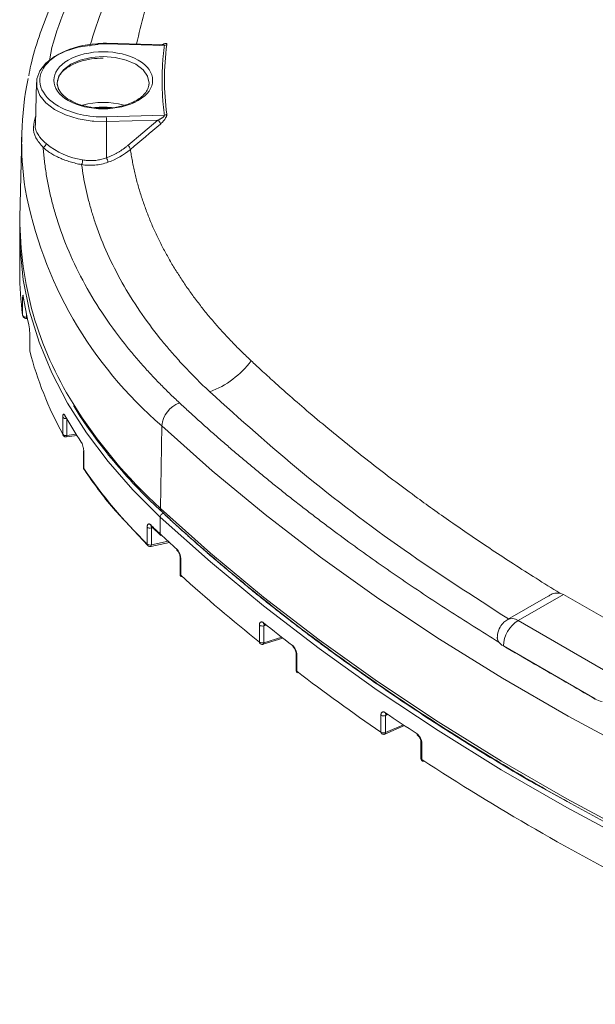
# Model space of a CAD drawing. Header units: millimetres. Extents: x 0 to 420, y 0 to 297.
# Tile 74 of 106: x 277 to 298, y 217 to 252. Entities that reach past the tile are written whole.
import ezdxf

# ---------------------------------------------------------------- set-up
doc = ezdxf.new("R2010")
doc.units = ezdxf.units.MM

msp = doc.modelspace()

# ---------------------------------------------------------------- linework, layer by layer
at = {"color": 7, "linetype": 'Continuous', "lineweight": 15}
for p, q in [((280.19399122, 251.57774335), (280.01606698, 251.56681344)), ((280.3069395, 251.57251524), (280.19399122, 251.57774335)), ((280.30379956, 251.55329692), (282.40446961, 251.49511728)), ((282.36404684, 251.51922231), (280.30725824, 251.57618161)), ((277.77775717, 250.14892329), (277.74562415, 248.64589344)), ((278.58138826, 249.89921797), (278.5319961, 250.11987224)), ((281.85599687, 250.1198692), (281.85436236, 250.08749167)), ((279.05334735, 249.47998538), (278.99713267, 249.50968171)), ((282.40446698, 248.96887017), (280.30379824, 248.91069889)), ((282.16915849, 248.78984111), (280.30978441, 248.73834637)), ((280.30978441, 248.73834637), (280.31110941, 247.43245318)), ((281.08248498, 247.87371583), (282.16915849, 248.78984111)), ((277.24714547, 248.23713433), (277.18372895, 245.27050539)), ((277.17452909, 244.7203412), (277.17452909, 243.29139493)), ((277.28150174, 241.74137102), (277.28150174, 242.35378091)), ((277.28229594, 241.72996179), (277.28150174, 241.74137102)), ((277.41126135, 241.62222145), (277.4499785, 241.62382424)), ((277.53533772, 241.06780612), (277.53533772, 240.45539623)), ((277.53667852, 241.05726326), (277.53533772, 241.06780612)), ((277.53667852, 241.05726326), (277.53667852, 240.44485337)), ((278.73331711, 237.43859037), (278.73331711, 238.05100026)), ((278.81968259, 238.0781701), (278.81937965, 238.07841818)), ((282.25933694, 234.75306026), (282.31322103, 237.7394622)), ((278.86811853, 237.33624438), (279.24808423, 237.38396252)), ((279.48126298, 236.83805378), (279.48126298, 236.22564389)), ((279.48984118, 236.81178786), (279.48984118, 236.19937796)), ((282.25370902, 234.44127156), (282.25370902, 233.82886776)), ((281.13449814, 234.13559234), (281.80663567, 233.40781315)), ((281.78167749, 233.46467699), (281.78167749, 234.07708688)), ((281.93153522, 234.10179124), (281.93124546, 234.10180658)), ((281.9332876, 233.43345594), (281.9332876, 234.04586583)), ((281.93612066, 234.09753136), (282.27907089, 233.77176464)), ((281.91591849, 233.37887125), (282.58521111, 233.52298254)), ((282.97335921, 232.98744121), (282.97335921, 232.37503131)), ((282.97337765, 232.98593421), (282.97335921, 232.98744121)), ((282.99314387, 232.94847724), (282.99314387, 232.33606735)), ((296.2822994, 231.58490229), (294.81248074, 230.73639404)), ((295.18745006, 230.69926426), (296.82598255, 231.64516894)), ((296.82598255, 231.64516894), (296.70097368, 231.69165141)), ((296.82598255, 231.64516894), (300.1493847, 229.72660971)), ((298.51085221, 228.78070504), (295.18745006, 230.69926426)), ((285.83996987, 229.91868942), (285.83996987, 230.53109931)), ((286.00133633, 229.89750523), (286.00133633, 230.50991512)), ((286.01383813, 230.56273747), (286.01082628, 230.56180104)), ((285.97901233, 229.84162676), (286.68854958, 230.06529102)), ((294.6571268, 229.78071135), (297.98052895, 227.86215213)), ((287.16493129, 229.51840558), (287.16493129, 228.90599569)), ((287.19024854, 229.47486085), (287.19024854, 228.86245096)), ((290.23199302, 226.66187932), (290.23199302, 227.27428921)), ((290.40257474, 226.65055773), (290.40257474, 227.26296762)), ((290.42179683, 227.31372746), (290.41854238, 227.31115602)), ((290.37724588, 226.59357986), (291.08644966, 226.90006423)), ((291.67466236, 226.33433733), (291.67466236, 225.72192744)), ((291.70594454, 226.28659486), (291.70594454, 225.67418497))]:
    msp.add_line(p, q, dxfattribs=at)
at = {"color": 8, "linetype": 'Continuous', "lineweight": 15}
for p, q in [((280.30978441, 248.73834637), (279.84904429, 248.75102959)), ((277.41502954, 241.67513863), (277.41502954, 241.78615404)), ((277.4384566, 241.6761035), (277.41502954, 241.67513863)), ((278.87911096, 237.38975377), (278.87911096, 237.99430352)), ((279.21745137, 237.43224382), (278.87911096, 237.38975377)), ((281.979931, 234.05590991), (281.9332876, 234.04586583)), ((282.5402964, 233.56415561), (281.9332876, 233.43345594)), ((286.08797148, 230.53722518), (286.00133633, 230.50991512)), ((286.64385285, 230.10004232), (286.00133633, 229.89750523)), ((290.49117976, 227.30125726), (290.40257474, 227.26296762)), ((291.04460336, 226.92801138), (290.40257474, 226.65055773)), ((295.84152503, 224.76938975), (297.11766574, 224.07378421))]:
    msp.add_line(p, q, dxfattribs=at)
at = {"color": 7, "linetype": 'Continuous', "lineweight": 15, "flags": 128}
for points in [[(279.84904429, 248.75102959), (279.79019016, 248.75635577), (279.28934072, 248.83819109), (278.83046164, 248.98004303), (278.4348621, 249.17533998), (278.12088652, 249.41501261), (277.90311244, 249.68794477), (277.79163007, 249.98146236), (277.79163402, 250.28195833), (277.90310585, 250.57547744), (278.12088257, 250.84840655), (278.43486605, 251.08808375), (278.83047086, 251.28337918), (279.28933941, 251.42523112), (279.79019543, 251.50706568), (280.00536958, 251.52242226)], [(280.30725824, 251.57618161), (280.30708702, 251.57611045), (280.30704355, 251.57607479)], [(277.18147541, 245.11563704), (277.18896833, 244.15053456), (277.30439143, 243.01287004), (277.53482274, 241.88103883), (277.87950757, 240.75893161), (278.33723683, 239.65037287), (278.90645373, 238.55915671), (279.58521292, 237.48902172), (280.37119764, 236.44362892), (281.26171314, 235.42655345), (282.25370902, 234.44127156)], [(277.53533772, 240.45539623), (277.53539435, 240.45322242), (277.53667852, 240.44485337)], [(277.53667852, 240.44485337), (277.53905059, 240.42514138), (277.53921128, 240.42453148)], [(282.31322103, 237.7394622), (284.12881309, 236.11646587), (286.04258755, 234.53151007), (288.05214303, 232.98656504), (290.15498727, 231.48356832), (292.34847819, 230.02438576), (294.62988018, 228.61083991), (296.99635658, 227.24470216), (299.44495545, 225.92767664), (301.97260732, 224.66140147), (304.57615645, 223.44745515), (307.25236938, 222.28736365), (309.99789148, 221.18256479), (312.80930623, 220.13444694)], [(279.48984118, 236.81178786), (279.48279608, 236.82681596), (279.48126298, 236.83805378)], [(282.25933694, 234.75306026), (284.07615126, 233.12898121), (285.991201, 231.54296075), (288.00210411, 229.99698228), (290.10635532, 228.49297867), (292.30131059, 227.03281694), (294.58425424, 225.61833245), (296.9523151, 224.25128002), (299.40253926, 222.93336489), (301.9318882, 221.66624385), (304.53718115, 220.45148548), (307.215184, 219.29061616), (309.96255003, 218.18508129), (312.77584163, 217.13625709)], [(282.25370902, 234.44127156), (284.07065307, 232.81708112), (285.98583419, 231.23094832), (287.99687987, 229.68486321), (290.10127449, 228.18075249), (292.29639489, 226.72049543), (294.57948243, 225.30590355), (296.94770924, 223.93875531), (299.39811976, 222.62075693), (301.92763268, 221.35354123), (304.53311135, 220.13869998), (307.21129991, 218.97774778), (309.95886086, 217.87213688), (312.77234608, 216.8232374)], [(281.81459088, 233.40238605), (281.81328697, 233.40316332), (281.80176573, 233.41214616)]]:
    msp.add_lwpolyline(points, dxfattribs=at)
at = {"color": 8, "linetype": 'Continuous', "lineweight": 15, "flags": 128}
for points in [[(278.5319961, 250.11987224), (278.53186571, 250.13171148), (278.58849658, 250.38005275), (278.75455253, 250.61147722), (279.01868947, 250.81019798), (279.36293176, 250.96268707), (279.7638036, 251.05854305), (280.19400044, 251.09124144), (280.62418673, 251.05854457), (281.02505858, 250.96268555), (281.36929955, 250.81020026), (281.63344044, 250.61147418), (281.79949112, 250.38005579), (281.8561299, 250.13171453), (281.85599687, 250.1198692)], [(277.30239999, 242.41355015), (277.30478787, 242.39375604), (277.30616291, 242.38882519)], [(281.91591849, 233.37887125), (281.92049669, 233.38108991), (281.92593364, 233.38814837), (281.92997052, 233.39954948), (281.93244862, 233.4148434), (281.9332876, 233.43345594)]]:
    msp.add_lwpolyline(points, dxfattribs=at)
at = {"color": 8, "linetype": 'Continuous', "lineweight": 15}
for centre, radius, start, end in [((280.39435643, 251.55201988), 0.09056587, 164.596990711, 179.192064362), ((280.19405455, 246.74329478), 2.69201842, 74.020776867, 106.066053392), ((291.97885154, 249.02273498), 14.85720896, 190.547132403, 229.415530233), ((277.34800032, 242.36970195), 0.06837793, 193.464260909, 244.800827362), ((277.24105733, 241.6609343), 0.17455112, 347.186092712, 4.667681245), ((294.43532929, 248.08523377), 18.05551551, 211.871286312, 227.595207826), ((278.84629921, 238.14745263), 0.14855307, 220.487253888, 281.098434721), ((278.88815332, 238.11589952), 0.07821957, 179.55277963, 239.235826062), ((278.80981947, 237.37610453), 0.07062303, 325.63886204, 11.143621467), ((282.40032274, 234.74358487), 0.14130385, 176.155040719, 226.768950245), ((281.98092019, 234.15125526), 0.06996039, 177.37147188, 230.211142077), ((281.85256714, 233.46167943), 0.070953, 177.578694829, 224.275870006), ((283.02590084, 232.98970709), 0.05265852, 184.108643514, 231.532978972), ((283.02549704, 232.37700024), 0.05217499, 182.162682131, 231.677315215), ((294.96776434, 230.39261257), 0.37722285, 54.382133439, 114.309100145), ((285.94737678, 229.88666404), 0.05503784, 305.085365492, 11.360239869), ((287.21879843, 229.52059619), 0.0539149, 182.485712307, 238.02588425), ((287.22058275, 228.9092197), 0.05574477, 183.31556541, 237.032552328), ((290.34575247, 226.64169866), 0.05750872, 303.204462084, 8.861554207), ((291.73310777, 226.33851711), 0.0585983, 184.175319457, 242.383594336), ((291.73391929, 225.72663451), 0.05944359, 184.541750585, 241.92609651), ((291.77048472, 225.66883319), 0.06476169, 175.25978323, 232.642853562)]:
    msp.add_arc(centre, radius, start, end, dxfattribs=at)
at = {"color": 7, "linetype": 'Continuous', "lineweight": 15}
for centre, radius, start, end in [((282.41265212, 251.62978408), 0.13491516, 266.522917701, 305.975134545), ((288.55512985, 247.99817592), 11.31019662, 168.260997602, 188.618927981), ((277.78237031, 248.73684412), 2.52741455, 0.034055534, 3.944353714), ((282.39925619, 249.1144331), 0.14565617, 272.050169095, 309.504525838), ((282.01020011, 248.58209079), 0.26158739, 15.292154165, 52.578898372), ((277.9657036, 247.95569045), 0.16378762, 290.620728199, 354.989916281), ((279.85095549, 250.03274493), 2.70912779, 230.530886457, 261.47383205), ((280.92380884, 247.6661554), 0.2612651, 15.261742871, 52.602751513), ((279.80856694, 247.17921512), 0.5627419, 9.268726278, 26.744162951), ((279.04069208, 247.35671887), 0.40861739, 335.080111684, 359.556747), ((289.68739831, 245.20703391), 12.50383045, 179.709156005, 212.158577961), ((288.48758196, 243.29344564), 11.31305306, 180.010385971, 187.885464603), ((288.8541106, 244.16315929), 11.68345626, 188.612496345, 193.654207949), ((277.39071452, 241.79383388), 0.12116015, 205.658365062, 281.577016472), ((290.13339657, 243.71766695), 13.01493812, 194.564275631, 208.845636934), ((282.86151502, 242.10544217), 3.35472491, 290.670609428, 323.054884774), ((283.28545557, 237.65284948), 0.97608492, 110.084938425, 174.90917369), ((292.0477628, 245.53584591), 15.17519685, 209.269095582, 213.533602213), ((278.81101796, 237.43764201), 0.07770664, 179.300725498, 208.88583677), ((278.84701695, 237.53598266), 0.14970943, 220.582490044, 282.378882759), ((279.52770947, 236.22627913), 0.04645083, 180.783576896, 215.389516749), ((279.56499693, 236.19778677), 0.07517259, 178.787117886, 224.440694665), ((294.54419419, 246.48809381), 18.23434173, 214.350182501, 225.57969456), ((282.41535983, 234.42909029), 0.16210913, 110.004503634, 175.690595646), ((281.88930276, 234.21599601), 0.17572405, 232.231866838, 284.49564091), ((296.90816552, 249.59517247), 21.52508907, 225.834923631, 227.093171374), ((282.32292631, 233.82543493), 0.06930237, 177.160748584, 230.782815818), ((324.70044463, 279.49802037), 62.34899249, 227.0943856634, 227.8444293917), ((281.88930276, 233.60358612), 0.17572405, 232.231866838, 284.49564091), ((282.92505329, 233.27380208), 0.06996131, 177.267130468, 226.044571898), ((283.0627201, 232.33262195), 0.06966148, 177.165043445, 226.44942772), ((327.05267584, 281.33781961), 65.89699601, 228.0399602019, 231.2876401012), ((295.80853948, 229.72831391), 1.1526043, 122.605895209, 177.394433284), ((285.94247654, 230.68674298), 0.18636675, 236.631165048, 288.410790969), ((286.05130667, 230.61231407), 0.06386619, 175.681486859, 287.248562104), ((329.84373797, 285.59991932), 70.33112248, 231.422966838, 232.5092130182), ((285.90791592, 229.91466287), 0.06806525, 176.6085645, 228.84061366), ((285.94247654, 230.07433309), 0.18636675, 236.631165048, 288.410790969), ((287.1050516, 229.79128248), 0.06735443, 176.320834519, 229.594886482), ((287.2573184, 228.85809891), 0.0672109, 176.28738103, 229.92441547), ((332.61529904, 288.44880191), 74.92642012, 232.6802819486, 235.5514683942), ((290.32861753, 227.43939185), 0.19129866, 239.662161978, 292.743476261), ((290.45277135, 227.36114214), 0.05950314, 173.615713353, 297.801932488), ((335.24088737, 293.0534961), 79.53547603, 235.676506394, 236.6706371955), ((290.29727324, 226.65682645), 0.06547548, 175.573972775, 231.855754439), ((290.32861753, 226.82698196), 0.19129866, 239.662161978, 292.743476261), ((291.60472431, 226.59425407), 0.06490617, 175.322727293, 232.418794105), ((340.48216588, 300.5181965), 89.33502017, 236.9075089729, 243.0978675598), ((291.7627277, 225.6745332), 0.06529881, 241.11863046, 298.147489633)]:
    msp.add_arc(centre, radius, start, end, dxfattribs=at)
for points, knots in [([(282.44581831, 258.56285151), (282.37755204, 258.50188168), (281.99891935, 258.16371804), (281.37927881, 257.51985498), (280.59273669, 256.63141395), (279.88710878, 255.71378263), (279.25712173, 254.7715564), (278.70781626, 253.80530927), (278.23913994, 252.81686796), (277.86140064, 251.80690584), (277.61442422, 250.99533845), (277.52659954, 250.51850087), (277.50254615, 250.38790482)], [0, 0, 0, 0, 0.0252823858, 0.1402264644, 0.2554380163, 0.3709495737, 0.4868086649, 0.6030828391, 0.7198609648, 0.8372592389, 0.9554286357, 1, 1, 1, 1]), ([(278.5737047, 249.29662162), (278.2466325, 249.48543639), (278.026188, 249.72699339), (277.85659597, 250.25199153), (277.91140615, 250.52318094), (278.28580777, 251.01153811), (278.5966619, 251.21730922), (279.38383101, 251.49785833), (279.84177606, 251.56608925), (280.30379468, 251.55329415)], [0, 0, 0, 0, 0.25, 0.25, 0.5, 0.5, 0.75, 0.75, 1, 1, 1, 1]), ([(282.40447108, 251.49511824), (282.39565969, 251.42495715), (282.37804398, 251.28469126), (282.35747014, 251.07414255), (282.34119633, 250.86360828), (282.32964058, 250.65307007), (282.32269084, 250.44253287), (282.32037765, 250.2319954), (282.32269084, 250.02145792), (282.32964058, 249.81092072), (282.34119633, 249.60038251), (282.35747014, 249.38984824), (282.37804398, 249.17929953), (282.39565969, 249.03903364), (282.40447108, 248.96887255)], [0, 0, 0, 0, 0.08345612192, 0.16684530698, 0.25018090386, 0.33347628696, 0.41674485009, 0.5, 0.58325514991, 0.66652371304, 0.74981909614, 0.83315469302, 0.91654387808, 1, 1, 1, 1]), ([(281.4576735, 250.96150138), (281.12253465, 251.15497292), (280.66795307, 251.26367265), (279.72003725, 251.26367265), (279.26545566, 251.15497292), (278.59517796, 250.76802984), (278.4068841, 250.50560547), (278.4068841, 249.95838532), (278.59517796, 249.69596095), (278.93031681, 249.50248941)], [0, 0, 0, 0, 0.25, 0.25, 0.5, 0.5, 0.75, 0.75, 1, 1, 1, 1]), ([(278.57829178, 249.93004942), (278.57354901, 249.938382), (278.53651391, 250.00344899), (278.5234122, 250.1405044), (278.5577667, 250.32532698), (278.67656543, 250.50677555), (278.83868585, 250.65747219), (279.0511044, 250.79100114), (279.29094791, 250.89385201), (279.5373852, 250.9644074), (279.82853354, 251.02178366), (280.05014394, 251.03077284), (280.19399517, 251.03660787)], [0, 0, 0, 0, 0.0166151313, 0.129743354, 0.2738295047, 0.3852931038, 0.4898907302, 0.5897338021, 0.7000581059, 0.7840562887, 0.859827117, 1, 1, 1, 1]), ([(278.93031681, 249.50248941), (279.62775986, 249.09986411), (280.76023046, 249.09986411), (282.15511655, 249.90511472), (282.15511655, 250.55887608), (281.4576735, 250.96150138)], [0, 0, 0, 0, 0.5, 0.5, 1, 1, 1, 1]), ([(278.99713267, 249.50968171), (278.98029781, 249.51831865), (278.89277026, 249.56322369), (278.77106855, 249.66265704), (278.64189069, 249.79622697), (278.59852689, 249.88747146), (278.57829178, 249.93004942)], [0, 0, 0, 0, 0.07551002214, 0.39259056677, 0.71656097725, 1, 1, 1, 1]), ([(281.84650856, 250.09169783), (281.83915593, 250.03384117), (281.82470442, 249.92012464), (281.71045872, 249.75306751), (281.54954937, 249.60239508), (281.33682014, 249.46885), (281.09706271, 249.36600384), (280.85060248, 249.29544559), (280.55946275, 249.23807328), (280.33784933, 249.22908644), (280.19400044, 249.22325309)], [0, 0, 0, 0, 0.1371698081, 0.2696054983, 0.3938885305, 0.5125218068, 0.6436089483, 0.7434154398, 0.8334514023, 1, 1, 1, 1]), ([(280.19400044, 249.22325309), (280.05541833, 249.22860223), (279.86133597, 249.23609362), (279.58971645, 249.28403669), (279.37509856, 249.33978571), (279.18204561, 249.40863449), (279.0856765, 249.46206195), (279.05334735, 249.47998538)], [0, 0, 0, 0, 0.32857129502, 0.46015964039, 0.67464826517, 0.89085355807, 1, 1, 1, 1]), ([(278.02338637, 247.80239635), (277.92470921, 247.9188889), (277.72764181, 248.15153526), (277.63985388, 248.51332535), (277.71598068, 248.79464269), (277.75162876, 248.92637586)], [0, 0, 0, 0, 0.3478026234, 0.6945939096, 1, 1, 1, 1]), ([(282.1691546, 248.7898365), (282.18431754, 248.79670794), (282.21252491, 248.80949078), (282.25109212, 248.82976378), (282.28295738, 248.84791107), (282.31422814, 248.86740599), (282.34409615, 248.88866695), (282.37214273, 248.91231636), (282.39181983, 248.93383821), (282.40413422, 248.953584), (282.40436332, 248.96398178), (282.40447108, 248.96887255)], [0, 0, 0, 0, 0.1579947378, 0.2939152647, 0.4078051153, 0.4997412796, 0.6367495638, 0.749508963, 0.8466523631, 0.9278703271, 1, 1, 1, 1]), ([(282.49191051, 249.00204833), (282.49229255, 248.99615931), (282.49305297, 248.98443764), (282.49003909, 248.96371451), (282.48391894, 248.94101711), (282.47193963, 248.90958429), (282.45089661, 248.86806502), (282.40941489, 248.80442953), (282.34646336, 248.72651349), (282.29116709, 248.67681976), (282.26252492, 248.65107958)], [0, 0, 0, 0, 0.0620273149, 0.12346099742, 0.18587523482, 0.25077116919, 0.37137773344, 0.50121296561, 0.74163999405, 1, 1, 1, 1]), ([(278.02338551, 247.80239338), (278.02979162, 247.72133849), (278.04259971, 247.55928073), (278.06862239, 247.31646356), (278.09962339, 247.07396293), (278.13609128, 246.8317907), (278.17789523, 246.5899437), (278.22507027, 246.34842284), (278.2776071, 246.10722777), (278.33550782, 245.8663591), (278.3987733, 245.62581483), (278.55967863, 245.06258505), (278.87212102, 244.18176207), (279.43209665, 242.9984684), (280.12262458, 241.83832926), (280.75903964, 240.95880108), (281.25833115, 240.34406442), (281.5699031, 239.98082773), (281.89462654, 239.62164916), (282.23281274, 239.26663488), (282.5833077, 238.91537295), (282.8278982, 238.6848718), (282.9502504, 238.56956757)], [0, 0, 0, 0, 0.0249216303, 0.0498272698, 0.0747209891, 0.0996068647, 0.1244889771, 0.1493714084, 0.1742582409, 0.1991535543, 0.2240614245, 0.2489859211, 0.3744857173, 0.5000014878, 0.6255012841, 0.7510170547, 0.7925434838, 0.8340330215, 0.8755045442, 0.9169769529, 0.9584691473, 1, 1, 1, 1]), ([(279.41126458, 247.18454406), (279.37568352, 247.19138488), (279.30472028, 247.20502828), (279.20056133, 247.22876999), (279.09856075, 247.2548275), (278.99885079, 247.28343755), (278.90139737, 247.31453674), (278.80621197, 247.34814137), (278.71328884, 247.3842472), (278.59289078, 247.43552415), (278.44990528, 247.50488613), (278.2923295, 247.5963177), (278.14811684, 247.69501019), (278.06507043, 247.76650617), (278.02338551, 247.80239338)], [0, 0, 0, 0, 0.0629072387, 0.1254628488, 0.1877845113, 0.2499912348, 0.3122026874, 0.37453851, 0.4371176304, 0.500057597, 0.6254925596, 0.7499912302, 0.8745087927, 1, 1, 1, 1]), ([(280.3111048, 247.4324513), (280.34312782, 247.44447927), (280.40696072, 247.46845516), (280.50014973, 247.50852037), (280.59096106, 247.55141573), (280.67924571, 247.59743973), (280.76503704, 247.64651641), (280.84834329, 247.69865046), (280.92909226, 247.7538957), (281.00756112, 247.81202679), (281.0574582, 247.85311034), (281.08248934, 247.87372013)], [0, 0, 0, 0, 0.1121177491, 0.2234892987, 0.3343238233, 0.4448335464, 0.5552325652, 0.6657356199, 0.7765568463, 0.8879085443, 1, 1, 1, 1]), ([(279.44929942, 247.3535581), (279.47873174, 247.34860769), (279.53728814, 247.3387587), (279.62579697, 247.33015315), (279.71394949, 247.32613866), (279.80168911, 247.32708893), (279.88884631, 247.33283389), (279.97528845, 247.34335269), (280.06089565, 247.35854861), (280.14550959, 247.37846551), (280.2291616, 247.40264778), (280.28377055, 247.42250958), (280.3111048, 247.4324513)], [0, 0, 0, 0, 0.1029630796, 0.2048478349, 0.3058054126, 0.4059913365, 0.5055649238, 0.6046886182, 0.7035272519, 0.8022472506, 0.901015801, 1, 1, 1, 1]), ([(281.175864, 247.73493135), (281.18653731, 247.66451696), (281.20788507, 247.52368078), (281.2455511, 247.31274156), (281.28734799, 247.10209667), (281.33367598, 246.89184814), (281.38441988, 246.68207282), (281.43960848, 246.47285117), (281.49919134, 246.2642525), (281.56311837, 246.0563401), (281.63133919, 245.8491761), (281.70380269, 245.64282322), (281.78045702, 245.43734476), (281.86124959, 245.23280466), (281.94612703, 245.02926748), (282.03503525, 244.82679839), (282.12791937, 244.62546318), (282.2247238, 244.42532827), (282.32539278, 244.22645923), (282.42987449, 244.02891482), (282.53809369, 243.83274033), (282.64997747, 243.63797324), (282.76545302, 243.44464976), (282.88444658, 243.25280637), (283.00688345, 243.06247985), (283.13268803, 242.87370729), (283.2617838, 242.68652605), (283.39409327, 242.50097382), (283.52953806, 242.31708856), (283.66803877, 242.13490842), (283.80951855, 241.95446841), (283.95390359, 241.77579505), (284.10112103, 241.59890535), (284.25110172, 241.42381179), (284.40377562, 241.25052644), (284.55907242, 241.07906164), (284.7169191, 240.90942905), (284.87724873, 240.74164283), (285.03996803, 240.57570805), (285.20507739, 240.41166361), (285.37222604, 240.24942355), (285.48594274, 240.14244069), (285.54265466, 240.08908702)], [0, 0, 0, 0, 0.0260895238, 0.05218178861, 0.07827069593, 0.10435006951, 0.13041366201, 0.15645536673, 0.1824705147, 0.20845498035, 0.23440449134, 0.26031462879, 0.28618083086, 0.31199839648, 0.33776248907, 0.36346814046, 0.38911025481, 0.4146836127, 0.44018287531, 0.46560315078, 0.49094179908, 0.51619666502, 0.54136544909, 0.56644570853, 0.59143485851, 0.61633017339, 0.64112878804, 0.66582769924, 0.69042376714, 0.71491371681, 0.73929417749, 0.76356307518, 0.7877200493, 0.81176474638, 0.83569669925, 0.85951532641, 0.88321993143, 0.90680970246, 0.93028371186, 0.95364091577, 0.97688015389, 1, 1, 1, 1]), ([(279.41126458, 247.18454406), (279.56845368, 247.15730154), (279.73226379, 247.14994514), (280.05295098, 247.17859297), (280.21023862, 247.2137961), (280.36396498, 247.26985291)], [0, 0, 0, 0, 0.5, 0.5, 1, 1, 1, 1]), ([(284.04571852, 238.96667555), (283.97971095, 239.02900865), (283.84777149, 239.15360339), (283.65482632, 239.34208938), (283.46567552, 239.53159375), (283.28066483, 239.72223945), (283.09970175, 239.91399358), (282.9228111, 240.10686491), (282.74998606, 240.30085114), (282.58122923, 240.49595263), (282.41653708, 240.69217017), (282.04228826, 241.15196609), (281.49880498, 241.8863438), (280.86168618, 242.91155395), (280.33032072, 243.95791631), (279.99196753, 244.80878469), (279.78420234, 245.45233236), (279.66347955, 245.88288356), (279.56086948, 246.31514082), (279.474763, 246.74903779), (279.43244127, 247.03930293), (279.41126458, 247.18454406)], [0, 0, 0, 0, 0.0251239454, 0.0502190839, 0.0752889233, 0.1003369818, 0.125366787, 0.1503818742, 0.175385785, 0.2003820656, 0.2253742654, 0.2503659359, 0.3750885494, 0.4998224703, 0.6247209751, 0.749855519, 0.7998480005, 0.8498302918, 0.8998308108, 0.9498779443, 1, 1, 1, 1]), ([(277.28150607, 242.3537808), (277.28154195, 242.36249521), (277.28161337, 242.37984132), (277.28215226, 242.4023007), (277.28314581, 242.42472051), (277.28480341, 242.44447942), (277.28734293, 242.45741891), (277.29047411, 242.46096068), (277.29412544, 242.45446596), (277.29813675, 242.43960802), (277.30098376, 242.4222076), (277.30240026, 242.41355023)], [0, 0, 0, 0, 0.083897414, 0.1669986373, 0.2507442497, 0.375841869, 0.4998608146, 0.6237732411, 0.7491875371, 0.8752113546, 1, 1, 1, 1]), ([(277.28343654, 241.73014886), (277.2847402, 241.72141518), (277.28808177, 241.69902873), (277.30803, 241.66594844), (277.34185005, 241.63699451), (277.37925202, 241.62168952), (277.40306658, 241.62355853), (277.4111731, 241.62419474)], [0, 0, 0, 0, 0.1437553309, 0.3684787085, 0.6116452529, 0.8678033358, 1, 1, 1, 1]), ([(277.50085137, 241.4051447), (277.50237116, 241.39856212), (277.50540671, 241.38541436), (277.50994116, 241.3614546), (277.51507616, 241.33058331), (277.52062068, 241.29161482), (277.52609748, 241.24444804), (277.53064755, 241.19550405), (277.53401279, 241.14669299), (277.5362474, 241.09927403), (277.53653466, 241.07127138), (277.53667839, 241.05726027)], [0, 0, 0, 0, 0.0833462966, 0.166472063, 0.2508152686, 0.3759943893, 0.4999322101, 0.6239094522, 0.7492825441, 0.8745536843, 1, 1, 1, 1]), ([(277.53573811, 240.45539623), (277.53560604, 240.45332087), (277.5349477, 240.44297583), (277.53798179, 240.43292663), (277.5404072, 240.42489344)], [0, 0, 0, 0, 0.20061365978, 1, 1, 1, 1]), ([(285.54265466, 240.08908702), (285.6598737, 239.97999336), (285.93053829, 239.72809068), (286.39570942, 239.3048643), (286.97252069, 238.79164185), (287.6595524, 238.19711979), (288.66393367, 237.35480505), (289.9603501, 236.31727488), (291.22613058, 235.36512074), (292.18550007, 234.67239665), (292.84203786, 234.20895776), (293.53397937, 233.73214718), (294.26365198, 233.24166896), (295.03418461, 232.73719673), (295.847984, 232.21727684), (296.41261031, 231.8693415), (296.70097003, 231.6916478)], [0, 0, 0, 0, 0.0363313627, 0.0838909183, 0.1418424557, 0.2094575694, 0.2861306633, 0.4312142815, 0.5714388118, 0.625778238, 0.6822225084, 0.7408532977, 0.8017799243, 0.8651426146, 0.9311271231, 1, 1, 1, 1]), ([(282.9502504, 238.56956757), (283.06971652, 238.45903061), (283.3086121, 238.23799062), (283.67213118, 237.90837263), (284.03936066, 237.58024982), (284.41067662, 237.25375703), (284.78597832, 236.92885813), (285.16529275, 236.60556281), (285.54861267, 236.28386848), (285.93594002, 235.96377584), (286.32727427, 235.64528469), (286.72261556, 235.32839511), (287.12196387, 235.01310705), (287.5253191, 234.69942058), (287.93268164, 234.38733553), (288.48106162, 233.97344208), (289.17604757, 233.46045275), (290.02504811, 232.85202952), (290.88890238, 232.25092239), (291.76751695, 231.65708195), (292.66123645, 231.07069603), (293.56877466, 230.4910629), (294.18600921, 230.11101652), (294.49470778, 229.92094328)], [0, 0, 0, 0, 0.03573752, 0.0714640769, 0.1071815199, 0.1428916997, 0.1785964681, 0.2142976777, 0.2499971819, 0.2856968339, 0.3213984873, 0.3571039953, 0.3928152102, 0.4285339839, 0.4642621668, 0.5000016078, 0.5714652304, 0.6428923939, 0.7142979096, 0.7856966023, 0.8571033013, 0.9285328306, 1, 1, 1, 1]), ([(279.12575563, 238.46584625), (279.13153237, 238.45558529), (279.31776771, 238.12478364), (279.76271418, 237.49003798), (280.46288332, 236.56533626), (281.26025044, 235.66853249), (281.87638713, 235.02769039), (282.24982703, 234.6955009), (282.30706035, 234.64458961)], [0, 0, 0, 0, 0.0075984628, 0.2449655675, 0.4823414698, 0.7197059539, 0.9570422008, 1, 1, 1, 1]), ([(278.73331882, 238.05099867), (278.73345553, 238.0597385), (278.73372769, 238.07713788), (278.73577844, 238.09978475), (278.73954806, 238.12250422), (278.74580628, 238.14272695), (278.75531042, 238.15633178), (278.76690803, 238.16068415), (278.78026361, 238.15515483), (278.79476716, 238.14137567), (278.80489391, 238.12477215), (278.80993377, 238.11650894)], [0, 0, 0, 0, 0.0838622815, 0.1669543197, 0.2507335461, 0.3758109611, 0.4998493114, 0.6237134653, 0.7491585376, 0.8751617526, 1, 1, 1, 1]), ([(278.74442544, 237.40099125), (278.74778135, 237.3943168), (278.757858, 237.37427575), (278.78878735, 237.35022385), (278.82894619, 237.3340455), (278.85627354, 237.33654581), (278.86783931, 237.33760402)], [0, 0, 0, 0, 0.1501210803, 0.4507613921, 0.7675455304, 1, 1, 1, 1]), ([(279.39829266, 237.15267145), (279.4022208, 237.14641384), (279.41006383, 237.13391974), (279.42171512, 237.11097495), (279.43486938, 237.08125887), (279.44901681, 237.04352093), (279.46296197, 236.99748712), (279.47452798, 236.94939539), (279.48307527, 236.90108993), (279.48874921, 236.85390794), (279.4894786, 236.82582898), (279.48984337, 236.81178697)], [0, 0, 0, 0, 0.0834241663, 0.1665666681, 0.2508293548, 0.3760519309, 0.4999574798, 0.6240416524, 0.7493516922, 0.8746532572, 1, 1, 1, 1]), ([(279.48166338, 236.22564389), (279.48156109, 236.22357735), (279.48084441, 236.20909769), (279.48477036, 236.18796145), (279.49454022, 236.17224216), (279.49772923, 236.16711119)], [0, 0, 0, 0, 0.100831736, 0.7065000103, 1, 1, 1, 1]), ([(279.51131237, 236.14516074), (279.84152943, 235.67422517), (280.31365494, 235.0009084), (280.91792744, 234.36467535), (281.09955577, 234.17344052)], [0, 0, 0, 0, 0.69942645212, 1, 1, 1, 1]), ([(282.30766686, 234.64475042), (282.41049132, 234.54668615), (283.01784916, 233.96744557), (284.20420704, 232.93409975), (285.86867714, 231.54781029), (287.61242702, 230.1945296), (289.42539066, 228.87250195), (291.30805307, 227.58377426), (293.25800237, 226.32931246), (295.27351329, 225.11036619), (297.35260241, 223.92803878), (299.49329872, 222.78349038), (301.69344719, 221.67769755), (303.95110626, 220.61187776), (306.26346528, 219.58647513), (308.6304238, 218.6044455), (310.81672952, 217.74751609), (312.23463608, 217.23774226), (312.82810636, 217.02437445)], [0, 0, 0, 0, 0.0136651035, 0.0807162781, 0.1477636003, 0.2148066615, 0.2818448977, 0.348877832, 0.415904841, 0.4829252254, 0.5499383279, 0.6169433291, 0.6839393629, 0.7509252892, 0.8178998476, 0.8848615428, 0.9518083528, 1, 1, 1, 1]), ([(282.3598995, 234.58141357), (282.47988871, 234.4703907), (282.71982426, 234.24838462), (283.08489758, 233.91732737), (283.45366545, 233.58778346), (283.82650414, 233.25988779), (284.20331287, 232.93360423), (284.58411863, 232.60894247), (284.96891419, 232.28589992), (285.35770149, 231.96447727), (285.75047999, 231.64467433), (286.14724984, 231.32649117), (286.548011, 231.00992777), (286.95276346, 230.69498413), (287.36150725, 230.38166025), (287.77424228, 230.06995618), (288.19096886, 229.75987174), (288.75179905, 229.34867839), (289.46221973, 228.83916033), (290.329528, 228.23507256), (291.21140944, 227.63847488), (292.10788703, 227.04938213), (293.0188711, 226.46774232), (293.94469673, 225.89374912), (294.88411194, 225.32667988), (295.52232267, 224.95519081), (295.84152767, 224.76938827)], [0, 0, 0, 0, 0.0312775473, 0.0625439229, 0.0938007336, 0.1250495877, 0.1562920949, 0.1875298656, 0.2187645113, 0.2499976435, 0.2812308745, 0.3124658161, 0.34370408, 0.3749472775, 0.4061970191, 0.4374549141, 0.4687225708, 0.5000015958, 0.5625451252, 0.6250503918, 0.6875302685, 0.7499976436, 0.8124654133, 0.8749464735, 0.9374537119, 1, 1, 1, 1]), ([(281.78167233, 234.07708172), (281.78190697, 234.0858806), (281.78237429, 234.10340442), (281.78589303, 234.12645999), (281.79235005, 234.14981702), (281.80303769, 234.17101139), (281.81919727, 234.18598759), (281.83883146, 234.19200387), (281.86132464, 234.18845534), (281.88567165, 234.17688711), (281.90260238, 234.1619187), (281.91103404, 234.1544643)], [0, 0, 0, 0, 0.0837697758, 0.1668356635, 0.2506985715, 0.3757212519, 0.4998215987, 0.6235818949, 0.7490963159, 0.8750477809, 1, 1, 1, 1]), ([(281.80304265, 233.41330086), (281.81042228, 233.40607348), (281.82912804, 233.38775365), (281.8690989, 233.37627802), (281.90158258, 233.37333634), (281.91581639, 233.37901328), (281.91627345, 233.37919557)], [0, 0, 0, 0, 0.2477423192, 0.6279726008, 0.9880538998, 1, 1, 1, 1]), ([(282.85517561, 233.27714016), (282.86111725, 233.27143643), (282.8729773, 233.26005125), (282.89055215, 233.2387829), (282.91037192, 233.21096917), (282.93166226, 233.17524621), (282.95265034, 233.13113038), (282.97006607, 233.08453585), (282.98294072, 233.03723667), (282.99149549, 232.99062357), (282.99259335, 232.96252523), (282.99314234, 232.94847439)], [0, 0, 0, 0, 0.0834794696, 0.1666326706, 0.2508280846, 0.3760388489, 0.4999709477, 0.6240936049, 0.7494156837, 0.8746929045, 1, 1, 1, 1]), ([(282.87650642, 233.22342465), (282.88555733, 233.21390749), (282.89975113, 233.1989825), (282.92025399, 233.16684032), (282.93597701, 233.13661726), (282.94710498, 233.11182596), (282.95147349, 233.09761557), (282.9521172, 233.09552161)], [0, 0, 0, 0, 0.3401889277, 0.5334902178, 0.7411470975, 0.961857, 1, 1, 1, 1]), ([(282.9521172, 233.09552161), (282.95568444, 233.08482333), (282.96374164, 233.06065948), (282.97161062, 233.02238767), (282.97278467, 232.99817494), (282.9733849, 232.98579621)], [0, 0, 0, 0, 0.27969927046, 0.63174721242, 1, 1, 1, 1]), ([(282.97375961, 232.37503131), (282.97364627, 232.37295831), (282.97285275, 232.35844493), (282.98012372, 232.3306617), (282.99474582, 232.30015865), (283.01088036, 232.28761105), (283.01609217, 232.28355791)], [0, 0, 0, 0, 0.0595745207, 0.4170898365, 0.811707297, 1, 1, 1, 1]), ([(296.70097368, 231.69165141), (296.64123524, 231.6933476), (296.52208526, 231.69673069), (296.37659492, 231.64377875), (296.3019939, 231.59236591), (296.28503368, 231.58067741)], [0, 0, 0, 0, 0.4372239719, 0.8720552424, 1, 1, 1, 1]), ([(294.81287949, 230.73570149), (294.76524798, 230.70480949), (294.65475395, 230.63314724), (294.58028612, 230.52395333), (294.53791971, 230.46183048)], [0, 0, 0, 0, 0.4310776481, 1, 1, 1, 1]), ([(285.83997452, 230.53109955), (285.84024103, 230.53987564), (285.84077174, 230.55735184), (285.84476822, 230.58056117), (285.85210067, 230.60430984), (285.86426504, 230.62622941), (285.88268752, 230.64238807), (285.90510576, 230.64985008), (285.93082273, 230.64788876), (285.95865847, 230.6379744), (285.97799622, 230.62405342), (285.98762231, 230.61712372)], [0, 0, 0, 0, 0.0838163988, 0.166907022, 0.250731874, 0.3757422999, 0.499849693, 0.6236530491, 0.7491530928, 0.8751315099, 1, 1, 1, 1]), ([(294.53791971, 230.46183048), (294.49724641, 230.37323944), (294.44185378, 230.25258801), (294.43977035, 230.12159105), (294.43921673, 230.08678156)], [0, 0, 0, 0, 0.7342725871, 1, 1, 1, 1]), ([(294.49470766, 229.92094586), (294.46394651, 229.96779848), (294.42809792, 230.02239981), (294.4414194, 230.07859142), (294.44330991, 230.08656582)], [0, 0, 0, 0, 0.8580854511, 1, 1, 1, 1]), ([(285.86440253, 229.8648603), (285.86880461, 229.86071039), (285.88468294, 229.84574164), (285.92117167, 229.83585467), (285.95709057, 229.83375952), (285.97468827, 229.84139991), (285.9786195, 229.84310673)], [0, 0, 0, 0, 0.1473802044, 0.5316006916, 0.8953622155, 1, 1, 1, 1]), ([(287.03783335, 229.79560335), (287.04443013, 229.7902136), (287.05760452, 229.77944976), (287.07712603, 229.75904732), (287.09911691, 229.7321955), (287.12270084, 229.69751801), (287.14585517, 229.65452139), (287.16500042, 229.60895566), (287.17910702, 229.56256586), (287.18845611, 229.51667732), (287.18965421, 229.48880682), (287.1902537, 229.47486153)], [0, 0, 0, 0, 0.0833771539, 0.1665121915, 0.2508188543, 0.3759734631, 0.4999416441, 0.6239230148, 0.7493229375, 0.8745711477, 1, 1, 1, 1]), ([(287.06151314, 229.73990594), (287.06601353, 229.73615389), (287.07541786, 229.72831335), (287.09145074, 229.7104274), (287.10849278, 229.6873121), (287.12564177, 229.65875806), (287.14140639, 229.62557151), (287.1541371, 229.58940814), (287.1631325, 229.5519439), (287.1643277, 229.52959554), (287.16493739, 229.51819525)], [0, 0, 0, 0, 0.09655110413, 0.20175963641, 0.31580009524, 0.43820903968, 0.56816415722, 0.70552688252, 0.84978415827, 1, 1, 1, 1]), ([(297.98052474, 227.86082352), (297.62697171, 228.06559757), (297.27341808, 228.26992733), (296.91986458, 228.47414651), (296.16561795, 228.90981363), (295.4113704, 229.34539885), (294.65712476, 229.77938149)], [0, 0, 0, 0, 0.0030000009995, 0.0030000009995, 0.0030000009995, 0.0093999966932, 0.0093999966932, 0.0093999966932, 0.0093999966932]), ([(287.16533136, 228.90599588), (287.16521868, 228.90392322), (287.16442985, 228.88941275), (287.17156585, 228.86151059), (287.188251, 228.82843884), (287.20725477, 228.81405139), (287.21519964, 228.80803645)], [0, 0, 0, 0, 0.0543982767, 0.3808362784, 0.7411475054, 1, 1, 1, 1]), ([(290.23199198, 227.27428633), (290.23228199, 227.28305472), (290.23285937, 227.30051157), (290.23720867, 227.32386955), (290.24519434, 227.34795467), (290.25846031, 227.37048253), (290.27858672, 227.38762417), (290.30311607, 227.39629118), (290.33130631, 227.3956801), (290.36184205, 227.38719449), (290.38307016, 227.37421533), (290.39363346, 227.36775678)], [0, 0, 0, 0, 0.08386909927, 0.16697352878, 0.2507490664, 0.37579067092, 0.49986548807, 0.62372948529, 0.74919057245, 0.87519492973, 1, 1, 1, 1]), ([(290.25763567, 226.60631089), (290.25980582, 226.60433874), (290.27360283, 226.5918005), (290.30761847, 226.58325185), (290.34742414, 226.58181389), (290.36878718, 226.59162995), (290.37654552, 226.59519481)], [0, 0, 0, 0, 0.06981028, 0.4438286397, 0.7980170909, 1, 1, 1, 1]), ([(291.54003428, 226.59954711), (291.54723827, 226.59447748), (291.56162978, 226.58434981), (291.58295332, 226.56485512), (291.60695642, 226.53901594), (291.63267094, 226.50543031), (291.65785005, 226.46355962), (291.67862192, 226.41898778), (291.69389429, 226.37342499), (291.70399829, 226.32816132), (291.70529186, 226.30045732), (291.70593937, 226.28658969)], [0, 0, 0, 0, 0.0833113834, 0.1664322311, 0.2508060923, 0.3759234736, 0.4999218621, 0.6238194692, 0.7492687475, 0.8744929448, 1, 1, 1, 1]), ([(291.56524041, 226.54274587), (291.57012644, 226.53923048), (291.58033496, 226.53188566), (291.59747914, 226.51509289), (291.61559764, 226.49340559), (291.6336612, 226.46659485), (291.65018337, 226.43541045), (291.66345165, 226.40139478), (291.67277341, 226.36610366), (291.67402782, 226.34496651), (291.67466746, 226.3341884)], [0, 0, 0, 0, 0.0967062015, 0.20205144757, 0.3161151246, 0.4384170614, 0.56829507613, 0.70563044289, 0.84989706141, 1, 1, 1, 1]), ([(291.67506243, 225.72192763), (291.67495001, 225.71985528), (291.67416298, 225.70534686), (291.68121301, 225.67736694), (291.69969182, 225.64191597), (291.7212884, 225.62586757), (291.73173183, 225.61810706)], [0, 0, 0, 0, 0.0504367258, 0.3531062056, 0.687182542, 1, 1, 1, 1])]:
    msp.add_open_spline(points, degree=3, knots=knots, dxfattribs=at)
at = {"color": 8, "linetype": 'Continuous', "lineweight": 15}
for points, knots in [([(282.95025023, 258.628264), (282.47592355, 258.16223631), (281.52508075, 257.22802978), (280.36746063, 255.74102978), (279.41001079, 254.20297164), (278.71556111, 252.62064617), (278.33240443, 251.51743232), (278.25037162, 250.9428524), (278.24556085, 250.90915643)], [0, 0, 0, 0, 0.1965206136, 0.3939483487, 0.5921142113, 0.7902635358, 0.9877001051, 1, 1, 1, 1]), ([(279.70844503, 251.4700747), (279.85841213, 251.94646872), (280.15881797, 252.90075501), (280.85559201, 254.29910995), (281.72881872, 255.66023117), (282.77660053, 256.97955362), (283.62215208, 257.81343542), (284.04571795, 258.23115551)], [0, 0, 0, 0, 0.20011404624, 0.40085745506, 0.60065773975, 0.79995572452, 1, 1, 1, 1]), ([(285.5426502, 258.2889201), (284.96128113, 257.70227146), (283.79916407, 256.52960088), (282.53545719, 254.63055531), (281.70905433, 252.96293982), (281.48243459, 251.91662256), (281.40213195, 251.54586032)], [0, 0, 0, 0, 0.2808327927, 0.561365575, 0.8445700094, 1, 1, 1, 1]), ([(282.40446961, 251.49511728), (282.4045769, 251.49827884), (282.40479931, 251.50483289), (282.39856207, 251.51190062), (282.38783387, 251.51683635), (282.36064882, 251.52096858), (282.30851904, 251.51643965), (282.25803754, 251.50004734), (282.23143309, 251.49140836)], [0, 0, 0, 0, 0.0691431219, 0.1433369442, 0.226912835, 0.3229690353, 0.6431953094, 1, 1, 1, 1]), ([(282.32830104, 251.51531636), (282.3335906, 251.51899874), (282.36620557, 251.54170396), (282.4081046, 251.55915564), (282.4505404, 251.56889984), (282.4756623, 251.56568418), (282.49214564, 251.55116418), (282.49198565, 251.5307699), (282.49190589, 251.52060102)], [0, 0, 0, 0, 0.0604742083, 0.3728784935, 0.5296889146, 0.6868815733, 0.8438745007, 1, 1, 1, 1]), ([(280.48844095, 249.24473215), (280.39029347, 249.25331847), (280.19198599, 249.27066716), (279.99368108, 249.25319094), (279.89352238, 249.24436415)], [0, 0, 0, 0, 0.4949258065, 1, 1, 1, 1]), ([(277.7509149, 248.64905021), (277.74904311, 248.64308191), (277.70228642, 248.49399587), (277.7954461, 248.34121413), (277.90149492, 248.17730466), (277.99142266, 248.07134446), (278.07067608, 247.99640712), (278.12886545, 247.9413867)], [0, 0, 0, 0, 0.02038873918, 0.50930305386, 0.66677362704, 0.75533886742, 1, 1, 1, 1]), ([(294.84421172, 230.75471494), (293.56758986, 231.57830349), (290.94222632, 233.27200733), (287.3318199, 236.01721133), (285.14172535, 237.98294602), (284.04571597, 238.96667691)], [0, 0, 0, 0, 0.3210434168, 0.6602234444, 1, 1, 1, 1]), ([(290.40257474, 227.26296762), (290.40350779, 227.27331031), (290.40551399, 227.29554849), (290.41788101, 227.31440552), (290.42892908, 227.3197412), (290.43225805, 227.32134893)], [0, 0, 0, 0, 0.3779083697, 0.812553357, 1, 1, 1, 1])]:
    msp.add_open_spline(points, degree=3, knots=knots, dxfattribs=at)
at = {"color": 7, "linetype": 'Continuous', "lineweight": 15}
for points in [[(282.49191051, 251.52060505), (282.43678125, 251.10274009), (282.38061014, 250.26132669), (282.43678125, 249.41991328), (282.49191051, 249.00204833)], [(280.30379468, 248.91069664), (279.65869081, 248.8928312), (279.03038661, 249.03298477), (278.5737047, 249.29662162)], [(282.26252492, 248.65107958), (281.90033977, 248.34544955), (281.53811922, 248.04006676), (281.175864, 247.73493135)], [(280.36396498, 247.26985291), (280.66942566, 247.38124012), (280.94104307, 247.53681525), (281.175864, 247.73493135)], [(294.657126, 229.7793823), (294.58690168, 229.81978858), (294.53276497, 229.86798843), (294.49470778, 229.92094328)], [(298.22344873, 227.76838695), (298.13171829, 227.7903569), (298.05075056, 227.82015118), (297.98052598, 227.86082433)]]:
    msp.add_open_spline(points, degree=3, dxfattribs=at)
at = {"color": 8, "linetype": 'Continuous', "lineweight": 15}
for points in [[(281.93329187, 234.04586579), (281.93329188, 234.07318967), (281.94284799, 234.09361269), (281.95894663, 234.10125124)], [(286.00134015, 230.50991517), (286.00134015, 230.5369384), (286.01101925, 230.55773284), (286.02737829, 230.56631449)]]:
    msp.add_open_spline(points, degree=3, dxfattribs=at)

doc.saveas('drawing.dxf')
